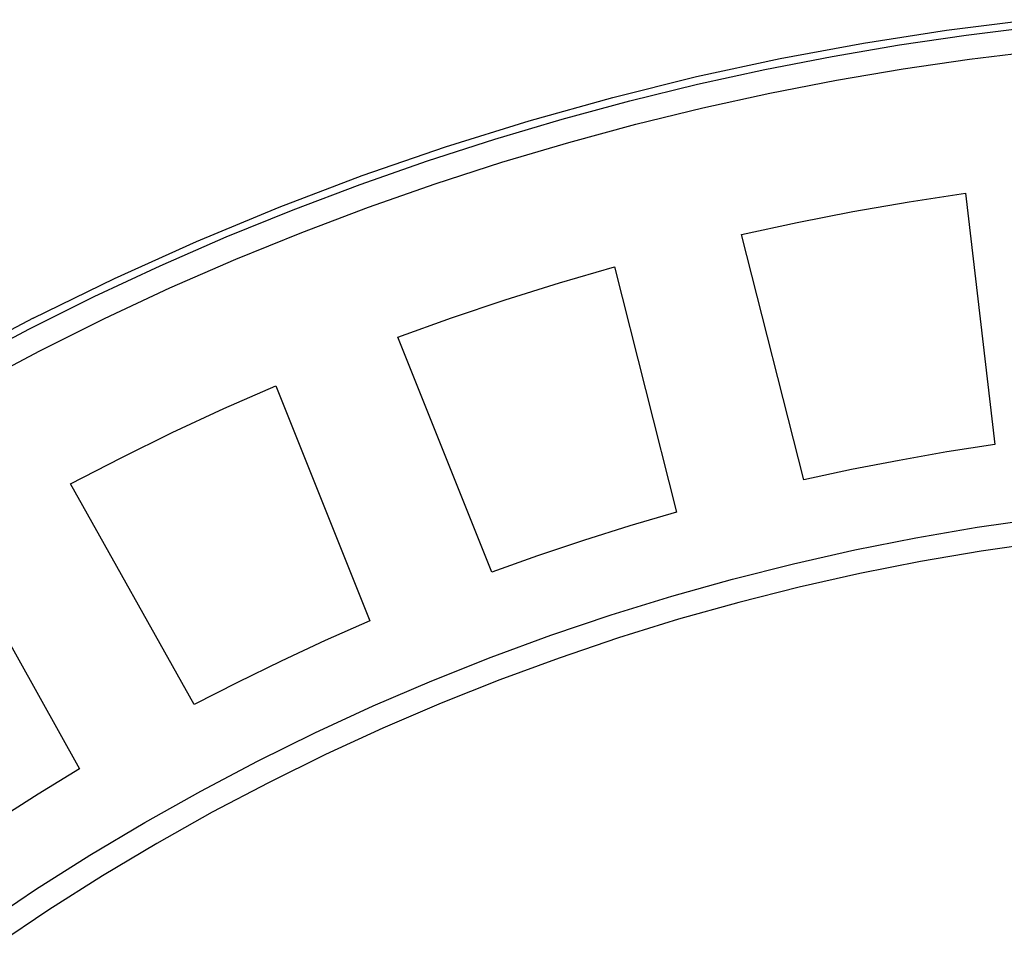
# Model space of a CAD drawing. Header units: millimetres. Extents: x -534 to -34, y 1269 to 1769.
# Tile 61 of 91: x -167 to -147, y 1469 to 1488. Entities that reach past the tile are written whole.
import ezdxf

# ---------------------------------------------------------------- set-up
doc = ezdxf.new("R2010")
doc.units = ezdxf.units.MM
doc.layers.add('ROXX_B.FLEX', color=7, linetype='Continuous', true_color=0x000000)

msp = doc.modelspace()

# ---------------------------------------------------------------- linework, layer by layer
at = {"layer": 'ROXX_B.FLEX', "color": 18, "true_color": 0x000000}
for points in [[(-167.069, 1482.281), (-165.392, 1483.102), (-163.7, 1483.867), (-161.996, 1484.575), (-160.281, 1485.227), (-158.559, 1485.822), (-156.832, 1486.361), (-155.103, 1486.843), (-153.375, 1487.271), (-151.649, 1487.644), (-149.928, 1487.964), (-148.215, 1488.231), (-146.511, 1488.447)], [(-167.069, 1482.281), (-165.392, 1483.102), (-163.7, 1483.867), (-161.996, 1484.575), (-160.281, 1485.227), (-158.559, 1485.822), (-156.832, 1486.361), (-155.103, 1486.843), (-153.375, 1487.271), (-151.649, 1487.644), (-149.928, 1487.964), (-148.215, 1488.231), (-146.511, 1488.447)], [(-167.069, 1482.281), (-167.999, 1481.796)], [(-167.069, 1482.281), (-167.999, 1481.796)]]:
    msp.add_lwpolyline(points, dxfattribs=at)
at = {"layer": 'ROXX_B.FLEX', "color": 18, "lineweight": -3, "true_color": 0x000000}
for points in [[(-168.5, 1481.347), (-167.163, 1482.055), (-165.813, 1482.727), (-164.453, 1483.362), (-163.084, 1483.96), (-161.706, 1484.52), (-160.323, 1485.044), (-158.934, 1485.531), (-157.542, 1485.981), (-156.148, 1486.395), (-154.753, 1486.772), (-153.358, 1487.113), (-151.965, 1487.419), (-150.575, 1487.69), (-149.189, 1487.926), (-147.809, 1488.128), (-146.435, 1488.297)], [(-168.261, 1480.909), (-166.935, 1481.611), (-165.596, 1482.277), (-164.248, 1482.906), (-162.89, 1483.499), (-161.524, 1484.055), (-160.152, 1484.575), (-158.775, 1485.057), (-157.394, 1485.504), (-156.011, 1485.914), (-154.628, 1486.288), (-153.245, 1486.627), (-151.864, 1486.93), (-150.485, 1487.198), (-149.111, 1487.433), (-147.742, 1487.633), (-146.379, 1487.8)], [(-152.449, 1484.009), (-151.3, 1484.259), (-150.146, 1484.486), (-148.988, 1484.688), (-147.826, 1484.866)], [(-147.826, 1484.866), (-147.214, 1479.673)], [(-151.159, 1478.942), (-152.449, 1484.009)], [(-159.545, 1481.89), (-158.438, 1482.288), (-157.324, 1482.663), (-156.202, 1483.014), (-155.073, 1483.343)], [(-155.073, 1483.343), (-153.789, 1478.274)], [(-157.604, 1477.035), (-159.545, 1481.89)], [(-166.303, 1478.862), (-165.258, 1479.401), (-164.202, 1479.919), (-163.135, 1480.414), (-162.059, 1480.887)], [(-162.059, 1480.887), (-160.124, 1476.029)], [(-147.214, 1479.673), (-148.206, 1479.519), (-149.194, 1479.346), (-150.178, 1479.154), (-151.159, 1478.942)], [(-163.745, 1474.302), (-166.303, 1478.862)], [(-168.122, 1469.742), (-167.023, 1470.48), (-165.905, 1471.189), (-164.767, 1471.868), (-163.612, 1472.517), (-162.441, 1473.135), (-161.254, 1473.721), (-160.053, 1474.274), (-158.84, 1474.795), (-157.616, 1475.282), (-156.382, 1475.736), (-155.139, 1476.156), (-153.889, 1476.542), (-152.633, 1476.894), (-151.373, 1477.212), (-150.11, 1477.496), (-148.846, 1477.746), (-147.581, 1477.963), (-146.316, 1478.145), (-145.054, 1478.295)], [(-153.789, 1478.274), (-154.751, 1477.992), (-155.709, 1477.692), (-156.66, 1477.372), (-157.604, 1477.035)], [(-145.002, 1477.798), (-146.251, 1477.65), (-147.503, 1477.469), (-148.755, 1477.255), (-150.007, 1477.007), (-151.257, 1476.726), (-152.505, 1476.411), (-153.748, 1476.063), (-154.985, 1475.68), (-156.215, 1475.264), (-157.437, 1474.815), (-158.649, 1474.333), (-159.85, 1473.817), (-161.039, 1473.269), (-162.213, 1472.689), (-163.373, 1472.078), (-164.517, 1471.436), (-165.643, 1470.763), (-166.75, 1470.061), (-167.838, 1469.331)], [(-168.665, 1477.54), (-166.113, 1472.976)], [(-160.124, 1476.029), (-161.042, 1475.624), (-161.952, 1475.201), (-162.853, 1474.76), (-163.745, 1474.302)], [(-166.113, 1472.976), (-166.97, 1472.455), (-167.816, 1471.917), (-168.652, 1471.362), (-169.477, 1470.791)]]:
    msp.add_lwpolyline(points, dxfattribs=at)

doc.saveas('drawing.dxf')
